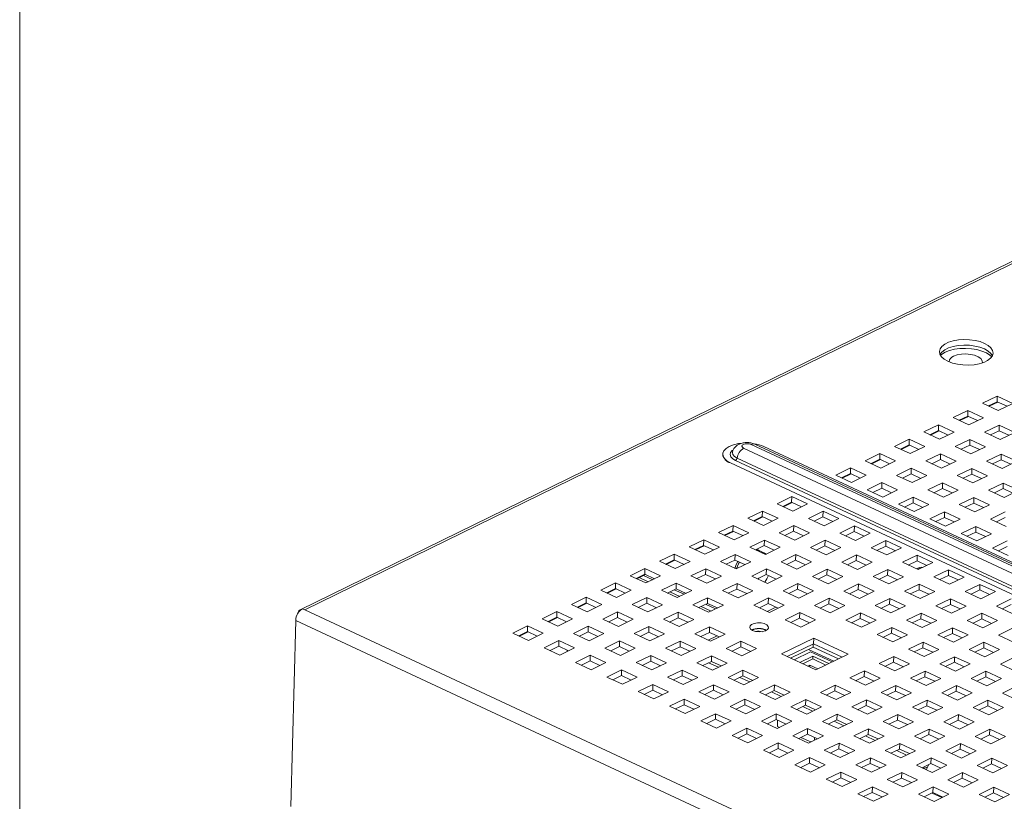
# Paper-space layout '3' of a CAD drawing. Header units: inches. Extents: x 1 to 109, y 1 to 85.
# Tile 10 of 107: x 2.61 to 10.25, y 29.62 to 35.68. Entities that reach past the tile are written whole.
import ezdxf

# ---------------------------------------------------------------- set-up
doc = ezdxf.new("R2010")
doc.units = ezdxf.units.IN
doc.header["$MEASUREMENT"] = 0
doc.layers.add('FORMAT', color=7, linetype='Continuous')

psp = doc.layouts.new('3')

# ---------------------------------------------------------------- linework, layer by layer
at = {"color": 7, "linetype": 'Continuous', "lineweight": 15, "ltscale": 5}
for p, q in [((13.8164, 35.5212), (4.7916, 31.1073)), ((13.8506, 35.5197), (4.8257, 31.1058)), ((10.1995, 32.7636), (10.0856, 32.7079)), ((10.0856, 32.7079), (10.2072, 32.6512)), ((10.1309, 32.6868), (10.1984, 32.7198)), ((10.2036, 32.7174), (10.1361, 32.6844)), ((10.1984, 32.7198), (10.1995, 32.7636)), ((10.1984, 32.7198), (10.2747, 32.6843)), ((10.3211, 32.707), (10.1995, 32.7636)), ((10.2072, 32.6512), (10.3211, 32.707)), ((9.9717, 32.6522), (9.8578, 32.5965)), ((9.9706, 32.6084), (9.9717, 32.6522)), ((10.0933, 32.5955), (9.9717, 32.6522)), ((9.8578, 32.5965), (9.9794, 32.5398)), ((9.9031, 32.5754), (9.9706, 32.6084)), ((9.9757, 32.606), (9.9082, 32.573)), ((9.9706, 32.6084), (10.0469, 32.5728)), ((9.9794, 32.5398), (10.0933, 32.5955)), ((9.7439, 32.5408), (9.63, 32.4851)), ((9.63, 32.4851), (9.7516, 32.4284)), ((9.6753, 32.464), (9.7428, 32.497)), ((9.7479, 32.4946), (9.6804, 32.4616)), ((9.7428, 32.497), (9.7439, 32.5408)), ((9.7428, 32.497), (9.8191, 32.4614)), ((9.8655, 32.4841), (9.7439, 32.5408)), ((9.7516, 32.4284), (9.8655, 32.4841)), ((10.2149, 32.5389), (10.101, 32.4832)), ((10.101, 32.4832), (10.2226, 32.4265)), ((10.1463, 32.4621), (10.2138, 32.4951)), ((10.2138, 32.4951), (10.2149, 32.5389)), ((10.2138, 32.4951), (10.2901, 32.4595)), ((10.3365, 32.4822), (10.2149, 32.5389)), ((10.2226, 32.4265), (10.3365, 32.4822)), ((9.5161, 32.4294), (9.4021, 32.3737)), ((9.5149, 32.3856), (9.5161, 32.4294)), ((9.6377, 32.3727), (9.5161, 32.4294)), ((9.9871, 32.4275), (9.8732, 32.3718)), ((9.986, 32.3837), (9.9871, 32.4275)), ((10.1087, 32.3708), (9.9871, 32.4275)), ((8.2315, 32.3598), (20.0887, 26.8356)), ((20.1466, 26.864), (8.2894, 32.3881)), ((20.1762, 26.866), (8.319, 32.3902)), ((8.3886, 32.3722), (20.2457, 26.848)), ((9.2882, 32.3179), (9.1743, 32.2622)), ((9.2871, 32.2741), (9.2882, 32.3179)), ((9.4099, 32.2613), (9.2882, 32.3179)), ((9.4021, 32.3737), (9.5238, 32.317)), ((9.4474, 32.3525), (9.5149, 32.3856)), ((9.5201, 32.3831), (9.4526, 32.3501)), ((9.5149, 32.3856), (9.5913, 32.35)), ((9.5238, 32.317), (9.6377, 32.3727)), ((9.7593, 32.316), (9.6454, 32.2603)), ((9.7582, 32.2722), (9.7593, 32.316)), ((9.8809, 32.2594), (9.7593, 32.316)), ((9.8732, 32.3718), (9.9948, 32.3151)), ((9.9185, 32.3506), (9.986, 32.3837)), ((9.986, 32.3837), (10.0623, 32.3481)), ((9.9948, 32.3151), (10.1087, 32.3708)), ((8.0691, 32.3136), (8.069, 32.3129)), ((19.9863, 26.7211), (8.1291, 32.2453)), ((8.1291, 32.2453), (8.1291, 32.2446)), ((8.1291, 32.2446), (19.9862, 26.7204)), ((20.026, 26.7406), (8.1688, 32.2648)), ((20.0376, 26.7582), (8.1805, 32.2824)), ((9.1743, 32.2622), (9.2959, 32.2056)), ((9.2196, 32.2411), (9.2871, 32.2741)), ((9.2923, 32.2717), (9.2248, 32.2387)), ((9.2871, 32.2741), (9.3634, 32.2386)), ((9.2959, 32.2056), (9.4099, 32.2613)), ((9.6454, 32.2603), (9.767, 32.2037)), ((9.6907, 32.2392), (9.7582, 32.2722)), ((9.7582, 32.2722), (9.8345, 32.2367)), ((9.767, 32.2037), (9.8809, 32.2594)), ((10.2303, 32.3141), (10.1164, 32.2584)), ((10.1164, 32.2584), (10.238, 32.2018)), ((10.1617, 32.2373), (10.2292, 32.2703)), ((10.2292, 32.2703), (10.2303, 32.3141)), ((10.2292, 32.2703), (10.3055, 32.2348)), ((10.3519, 32.2575), (10.2303, 32.3141)), ((10.238, 32.2018), (10.3519, 32.2575)), ((9.0604, 32.2065), (8.9465, 32.1508)), ((8.9918, 32.1297), (9.0593, 32.1627)), ((9.0593, 32.1627), (9.0604, 32.2065)), ((9.0593, 32.1627), (9.1356, 32.1272)), ((9.182, 32.1499), (9.0604, 32.2065)), ((9.5315, 32.2046), (9.4176, 32.1489)), ((9.5304, 32.1608), (9.5315, 32.2046)), ((9.6531, 32.148), (9.5315, 32.2046)), ((10.0025, 32.2027), (9.8886, 32.147)), ((10.0014, 32.1589), (10.0025, 32.2027)), ((10.1241, 32.1461), (10.0025, 32.2027)), ((8.9465, 32.1508), (9.0681, 32.0942)), ((9.0645, 32.1603), (8.997, 32.1273)), ((9.0681, 32.0942), (9.182, 32.1499)), ((9.3037, 32.0932), (9.1897, 32.0375)), ((9.3025, 32.0494), (9.3037, 32.0932)), ((9.4253, 32.0365), (9.3037, 32.0932)), ((9.4176, 32.1489), (9.5392, 32.0923)), ((9.4629, 32.1278), (9.5304, 32.1608)), ((9.5304, 32.1608), (9.6067, 32.1253)), ((9.5392, 32.0923), (9.6531, 32.148)), ((9.7747, 32.0913), (9.6608, 32.0356)), ((9.7736, 32.0475), (9.7747, 32.0913)), ((9.8963, 32.0347), (9.7747, 32.0913)), ((9.8886, 32.147), (10.0102, 32.0904)), ((9.9339, 32.1259), (10.0014, 32.1589)), ((10.0014, 32.1589), (10.0777, 32.1234)), ((10.0102, 32.0904), (10.1241, 32.1461)), ((10.2457, 32.0894), (10.1318, 32.0337)), ((10.2446, 32.0456), (10.2457, 32.0894)), ((10.3673, 32.0328), (10.2457, 32.0894)), ((9.1897, 32.0375), (9.3114, 31.9808)), ((9.235, 32.0164), (9.3025, 32.0494)), ((9.3025, 32.0494), (9.3789, 32.0138)), ((9.3114, 31.9808), (9.4253, 32.0365)), ((9.6608, 32.0356), (9.7824, 31.9789)), ((9.7061, 32.0145), (9.7736, 32.0475)), ((9.7736, 32.0475), (9.8499, 32.012)), ((9.7824, 31.9789), (9.8963, 32.0347)), ((10.1318, 32.0337), (10.2534, 31.977)), ((10.1771, 32.0126), (10.2446, 32.0456)), ((10.2446, 32.0456), (10.3209, 32.0101)), ((10.2534, 31.977), (10.3673, 32.0328)), ((8.6048, 31.9837), (8.4909, 31.928)), ((8.5362, 31.9069), (8.6037, 31.9399)), ((8.6089, 31.9375), (8.5414, 31.9045)), ((8.6037, 31.9399), (8.6048, 31.9837)), ((8.6037, 31.9399), (8.68, 31.9043)), ((8.7264, 31.927), (8.6048, 31.9837)), ((9.5469, 31.9799), (9.433, 31.9242)), ((9.4783, 31.9031), (9.5458, 31.9361)), ((9.5458, 31.9361), (9.5469, 31.9799)), ((9.5458, 31.9361), (9.6221, 31.9005)), ((9.6685, 31.9232), (9.5469, 31.9799)), ((10.0179, 31.978), (9.904, 31.9223)), ((9.9493, 31.9012), (10.0168, 31.9342)), ((10.0168, 31.9342), (10.0179, 31.978)), ((10.0168, 31.9342), (10.0931, 31.8986)), ((10.1395, 31.9213), (10.0179, 31.978)), ((8.377, 31.8723), (8.2631, 31.8166)), ((8.3759, 31.8285), (8.377, 31.8723)), ((8.4986, 31.8156), (8.377, 31.8723)), ((8.4909, 31.928), (8.6125, 31.8713)), ((8.6125, 31.8713), (8.7264, 31.927)), ((8.848, 31.8704), (8.7341, 31.8147)), ((8.8469, 31.8266), (8.848, 31.8704)), ((8.9696, 31.8137), (8.848, 31.8704)), ((9.433, 31.9242), (9.5546, 31.8675)), ((9.5546, 31.8675), (9.6685, 31.9232)), ((9.7901, 31.8666), (9.6762, 31.8109)), ((9.789, 31.8228), (9.7901, 31.8666)), ((9.9117, 31.8099), (9.7901, 31.8666)), ((9.904, 31.9223), (10.0256, 31.8656)), ((10.0256, 31.8656), (10.1395, 31.9213)), ((10.2611, 31.8647), (10.1472, 31.809)), ((8.2631, 31.8166), (8.3847, 31.7599)), ((8.3084, 31.7955), (8.3759, 31.8285)), ((8.3811, 31.8261), (8.3136, 31.793)), ((8.3759, 31.8285), (8.4522, 31.7929)), ((8.3847, 31.7599), (8.4986, 31.8156)), ((8.7341, 31.8147), (8.8557, 31.758)), ((8.7794, 31.7936), (8.8469, 31.8266)), ((8.8469, 31.8266), (8.9232, 31.791)), ((8.8557, 31.758), (8.9696, 31.8137)), ((9.6762, 31.8109), (9.7978, 31.7542)), ((9.7215, 31.7898), (9.789, 31.8228)), ((9.789, 31.8228), (9.8653, 31.7872)), ((9.7978, 31.7542), (9.9117, 31.8099)), ((10.1472, 31.809), (10.2688, 31.7523)), ((10.1925, 31.7879), (10.26, 31.8209)), ((8.1492, 31.7609), (8.0353, 31.7051)), ((8.0353, 31.7051), (8.1569, 31.6485)), ((8.0806, 31.684), (8.1481, 31.717)), ((8.1533, 31.7146), (8.0858, 31.6816)), ((8.1481, 31.717), (8.1492, 31.7609)), ((8.1481, 31.717), (8.2244, 31.6815)), ((8.2708, 31.7042), (8.1492, 31.7609)), ((8.1569, 31.6485), (8.2708, 31.7042)), ((8.6202, 31.759), (8.5063, 31.7032)), ((8.5516, 31.6821), (8.6191, 31.7151)), ((8.6191, 31.7151), (8.6202, 31.759)), ((8.6191, 31.7151), (8.6954, 31.6796)), ((8.7418, 31.7023), (8.6202, 31.759)), ((9.0913, 31.7571), (8.9773, 31.7013)), ((9.0227, 31.6802), (9.0901, 31.7132)), ((9.0901, 31.7132), (9.0913, 31.7571)), ((9.0901, 31.7132), (9.1665, 31.6777)), ((9.2129, 31.7004), (9.0913, 31.7571)), ((10.0333, 31.7533), (9.9194, 31.6975)), ((9.9647, 31.6764), (10.0322, 31.7095)), ((10.0322, 31.7095), (10.0333, 31.7533)), ((10.0322, 31.7095), (10.1085, 31.6739)), ((10.1549, 31.6966), (10.0333, 31.7533)), ((7.9214, 31.6494), (7.8075, 31.5937)), ((7.9203, 31.6056), (7.9214, 31.6494)), ((8.043, 31.5928), (7.9214, 31.6494)), ((8.3924, 31.6475), (8.2785, 31.5918)), ((8.3913, 31.6037), (8.3924, 31.6475)), ((8.514, 31.5909), (8.3924, 31.6475)), ((8.5063, 31.7032), (8.6279, 31.6466)), ((8.6279, 31.6466), (8.7418, 31.7023)), ((8.8634, 31.6456), (8.7495, 31.5899)), ((8.8623, 31.6018), (8.8634, 31.6456)), ((8.9851, 31.589), (8.8634, 31.6456)), ((8.9773, 31.7013), (9.099, 31.6447)), ((9.099, 31.6447), (9.2129, 31.7004)), ((9.3345, 31.6437), (9.2206, 31.588)), ((9.3334, 31.5999), (9.3345, 31.6437)), ((9.4561, 31.5871), (9.3345, 31.6437)), ((9.9194, 31.6975), (10.041, 31.6409)), ((10.041, 31.6409), (10.1549, 31.6966)), ((10.2765, 31.6399), (10.1626, 31.5842)), ((7.8075, 31.5937), (7.9291, 31.5371)), ((7.8528, 31.5726), (7.9203, 31.6056)), ((7.9254, 31.6032), (7.8579, 31.5702)), ((7.9203, 31.6056), (7.9966, 31.5701)), ((7.9291, 31.5371), (8.043, 31.5928)), ((8.2785, 31.5918), (8.4001, 31.5352)), ((8.3238, 31.5707), (8.3913, 31.6037)), ((8.3447, 31.5704), (8.3336, 31.5755)), ((8.4002, 31.5429), (8.3451, 31.5686)), ((8.3913, 31.6037), (8.4676, 31.5682)), ((8.4001, 31.5352), (8.514, 31.5909)), ((8.7495, 31.5899), (8.8712, 31.5333)), ((8.7948, 31.5688), (8.8623, 31.6018)), ((8.8623, 31.6018), (8.9386, 31.5663)), ((8.8712, 31.5333), (8.9851, 31.589)), ((9.2206, 31.588), (9.3422, 31.5314)), ((9.2659, 31.5669), (9.3334, 31.5999)), ((9.3334, 31.5999), (9.4097, 31.5644)), ((9.3422, 31.5314), (9.4561, 31.5871)), ((10.1626, 31.5842), (10.2843, 31.5276)), ((10.2079, 31.5631), (10.2754, 31.5961)), ((7.6936, 31.538), (7.5797, 31.4823)), ((7.5797, 31.4823), (7.7013, 31.4256)), ((7.625, 31.4612), (7.6925, 31.4942)), ((7.6976, 31.4918), (7.6301, 31.4588)), ((7.6925, 31.4942), (7.6936, 31.538)), ((7.6925, 31.4942), (7.7688, 31.4587)), ((7.8152, 31.4814), (7.6936, 31.538)), ((7.7013, 31.4256), (7.8152, 31.4814)), ((8.1646, 31.5361), (8.0507, 31.4804)), ((8.0507, 31.4804), (8.1723, 31.4237)), ((8.096, 31.4593), (8.1635, 31.4923)), ((8.1635, 31.4923), (8.1646, 31.5361)), ((8.1635, 31.4923), (8.2398, 31.4568)), ((8.2862, 31.4795), (8.1646, 31.5361)), ((8.1723, 31.4237), (8.2862, 31.4795)), ((8.6356, 31.5342), (8.5217, 31.4785)), ((8.5217, 31.4785), (8.6433, 31.4219)), ((8.567, 31.4574), (8.6345, 31.4904)), ((8.6345, 31.4904), (8.6356, 31.5342)), ((8.6345, 31.4904), (8.7108, 31.4549)), ((8.7572, 31.4776), (8.6356, 31.5342)), ((8.6433, 31.4219), (8.7572, 31.4776)), ((9.1067, 31.5323), (8.9928, 31.4766)), ((8.9928, 31.4766), (9.1144, 31.42)), ((9.0381, 31.4555), (9.1056, 31.4885)), ((9.1056, 31.4885), (9.1067, 31.5323)), ((9.1056, 31.4885), (9.1819, 31.453)), ((9.2283, 31.4757), (9.1067, 31.5323)), ((9.1144, 31.42), (9.2283, 31.4757)), ((9.5777, 31.5304), (9.4638, 31.4747)), ((9.4638, 31.4747), (9.5854, 31.4181)), ((9.5091, 31.4536), (9.5766, 31.4866)), ((9.5766, 31.4866), (9.5777, 31.5304)), ((9.5766, 31.4866), (9.6529, 31.4511)), ((9.6993, 31.4738), (9.5777, 31.5304)), ((7.4658, 31.4266), (7.3518, 31.3709)), ((7.4646, 31.3828), (7.4658, 31.4266)), ((7.5874, 31.3699), (7.4658, 31.4266)), ((7.9368, 31.4247), (7.8229, 31.369)), ((7.9357, 31.3809), (7.9368, 31.4247)), ((8.0584, 31.368), (7.9368, 31.4247)), ((8.4078, 31.4228), (8.2939, 31.3671)), ((8.4067, 31.379), (8.4078, 31.4228)), ((8.5294, 31.3661), (8.4078, 31.4228)), ((8.8789, 31.4209), (8.765, 31.3652)), ((8.8777, 31.3771), (8.8789, 31.4209)), ((9.0005, 31.3642), (8.8789, 31.4209)), ((9.3499, 31.419), (9.236, 31.3633)), ((9.3488, 31.3752), (9.3499, 31.419)), ((9.4715, 31.3623), (9.3499, 31.419)), ((9.5854, 31.4181), (9.6993, 31.4738)), ((9.8209, 31.4171), (9.707, 31.3614)), ((9.8198, 31.3733), (9.8209, 31.4171)), ((9.9425, 31.3604), (9.8209, 31.4171)), ((7.3518, 31.3709), (7.4735, 31.3142)), ((7.3971, 31.3498), (7.4646, 31.3828)), ((7.4698, 31.3804), (7.4023, 31.3474)), ((7.4207, 31.3563), (7.4918, 31.3232)), ((7.4547, 31.373), (7.5259, 31.3399)), ((7.4646, 31.3828), (7.541, 31.3472)), ((7.4735, 31.3142), (7.5874, 31.3699)), ((7.8229, 31.369), (7.9445, 31.3123)), ((7.8682, 31.3479), (7.9357, 31.3809)), ((7.9357, 31.3809), (8.012, 31.3453)), ((7.9445, 31.3123), (8.0584, 31.368)), ((8.2939, 31.3671), (8.4155, 31.3104)), ((8.3392, 31.346), (8.4067, 31.379)), ((8.3424, 31.3445), (8.3502, 31.3513)), ((8.4067, 31.379), (8.483, 31.3434)), ((8.4155, 31.3104), (8.5294, 31.3661)), ((8.765, 31.3652), (8.8866, 31.3085)), ((8.8103, 31.3441), (8.8777, 31.3771)), ((8.8777, 31.3771), (8.9541, 31.3415)), ((8.8866, 31.3085), (9.0005, 31.3642)), ((9.236, 31.3633), (9.3576, 31.3066)), ((9.2813, 31.3422), (9.3488, 31.3752)), ((9.3488, 31.3752), (9.4251, 31.3396)), ((9.3576, 31.3066), (9.4715, 31.3623)), ((9.707, 31.3614), (9.8286, 31.3047)), ((9.7523, 31.3403), (9.8198, 31.3733)), ((9.8198, 31.3733), (9.8961, 31.3377)), ((9.8286, 31.3047), (9.9425, 31.3604)), ((7.2379, 31.3152), (7.124, 31.2595)), ((7.124, 31.2595), (7.2456, 31.2028)), ((7.1693, 31.2384), (7.2368, 31.2714)), ((7.242, 31.269), (7.1745, 31.236)), ((7.2368, 31.2714), (7.2379, 31.3152)), ((7.2368, 31.2714), (7.3131, 31.2358)), ((7.3596, 31.2585), (7.2379, 31.3152)), ((7.2456, 31.2028), (7.3596, 31.2585)), ((7.709, 31.3133), (7.5951, 31.2576)), ((7.5951, 31.2576), (7.7167, 31.2009)), ((7.6404, 31.2365), (7.7079, 31.2695)), ((7.6587, 31.2454), (7.735, 31.2099)), ((7.6928, 31.2621), (7.7691, 31.2265)), ((7.7079, 31.2695), (7.709, 31.3133)), ((7.7079, 31.2695), (7.7842, 31.2339)), ((7.8306, 31.2566), (7.709, 31.3133)), ((7.7167, 31.2009), (7.8306, 31.2566)), ((8.18, 31.3114), (8.0661, 31.2557)), ((8.0661, 31.2557), (8.1877, 31.199)), ((8.1114, 31.2346), (8.1789, 31.2676)), ((8.1789, 31.2676), (8.18, 31.3114)), ((8.1789, 31.2676), (8.2552, 31.232)), ((8.3016, 31.2547), (8.18, 31.3114)), ((8.1877, 31.199), (8.3016, 31.2547)), ((8.651, 31.3095), (8.5371, 31.2538)), ((8.5371, 31.2538), (8.6588, 31.1971)), ((8.5824, 31.2327), (8.6499, 31.2657)), ((8.6499, 31.2657), (8.651, 31.3095)), ((8.6499, 31.2657), (8.7262, 31.2301)), ((8.7727, 31.2528), (8.651, 31.3095)), ((8.6588, 31.1971), (8.7727, 31.2528)), ((9.1221, 31.3076), (9.0082, 31.2519)), ((9.0082, 31.2519), (9.1298, 31.1952)), ((9.0535, 31.2308), (9.121, 31.2638)), ((9.121, 31.2638), (9.1221, 31.3076)), ((9.121, 31.2638), (9.1973, 31.2282)), ((9.2437, 31.2509), (9.1221, 31.3076)), ((9.1298, 31.1952), (9.2437, 31.2509)), ((9.5931, 31.3057), (9.4792, 31.25)), ((9.4792, 31.25), (9.6008, 31.1933)), ((9.5245, 31.2289), (9.592, 31.2619)), ((9.592, 31.2619), (9.5931, 31.3057)), ((9.592, 31.2619), (9.6683, 31.2263)), ((9.7147, 31.249), (9.5931, 31.3057)), ((9.6008, 31.1933), (9.7147, 31.249)), ((10.0642, 31.3038), (9.9502, 31.2481)), ((9.9502, 31.2481), (10.0719, 31.1914)), ((9.9955, 31.227), (10.063, 31.26)), ((10.063, 31.26), (10.0642, 31.3038)), ((10.063, 31.26), (10.1393, 31.2244)), ((10.1858, 31.2471), (10.0642, 31.3038)), ((10.0719, 31.1914), (10.1858, 31.2471)), ((7.0101, 31.2038), (6.8962, 31.1481)), ((7.009, 31.16), (7.0101, 31.2038)), ((7.1317, 31.1471), (7.0101, 31.2038)), ((7.4812, 31.2019), (7.3673, 31.1462)), ((7.4801, 31.1581), (7.4812, 31.2019)), ((7.6028, 31.1452), (7.4812, 31.2019)), ((7.9522, 31.2), (7.8383, 31.1443)), ((7.9511, 31.1562), (7.9522, 31.2)), ((8.0738, 31.1433), (7.9522, 31.2)), ((8.4232, 31.1981), (8.3093, 31.1424)), ((8.4221, 31.1543), (8.4232, 31.1981)), ((8.5448, 31.1414), (8.4232, 31.1981)), ((8.8943, 31.1962), (8.7804, 31.1405)), ((8.8932, 31.1524), (8.8943, 31.1962)), ((9.0159, 31.1395), (8.8943, 31.1962)), ((9.3653, 31.1943), (9.2514, 31.1386)), ((9.3642, 31.1505), (9.3653, 31.1943)), ((9.4869, 31.1376), (9.3653, 31.1943)), ((9.8363, 31.1924), (9.7224, 31.1367)), ((9.8352, 31.1486), (9.8363, 31.1924)), ((9.958, 31.1357), (9.8363, 31.1924)), ((10.3074, 31.1905), (10.1935, 31.1348)), ((4.8081, 31.1141), (4.8257, 31.1058)), ((4.8257, 31.1058), (17.6813, 25.1165)), ((6.8962, 31.1481), (7.0178, 31.0914)), ((6.9415, 31.1269), (7.009, 31.16)), ((7.0142, 31.1575), (6.9467, 31.1245)), ((7.009, 31.16), (7.0853, 31.1244)), ((7.0178, 31.0914), (7.1317, 31.1471)), ((7.3673, 31.1462), (7.4889, 31.0895)), ((7.4126, 31.125), (7.4801, 31.1581)), ((7.4801, 31.1581), (7.5564, 31.1225)), ((7.4889, 31.0895), (7.6028, 31.1452)), ((7.8383, 31.1443), (7.9599, 31.0876)), ((7.8836, 31.1231), (7.9511, 31.1562)), ((7.9019, 31.1321), (7.9783, 31.0966)), ((7.936, 31.1488), (8.0123, 31.1132)), ((7.9511, 31.1562), (8.0274, 31.1206)), ((7.9599, 31.0876), (8.0738, 31.1433)), ((8.3093, 31.1424), (8.4309, 31.0857)), ((8.3546, 31.1212), (8.4221, 31.1543)), ((8.4805, 31.1271), (8.413, 31.0941)), ((8.4221, 31.1543), (8.4984, 31.1187)), ((8.4309, 31.0857), (8.5448, 31.1414)), ((8.7804, 31.1405), (8.902, 31.0838)), ((8.8257, 31.1194), (8.8932, 31.1524)), ((8.8932, 31.1524), (8.9695, 31.1168)), ((8.902, 31.0838), (9.0159, 31.1395)), ((9.2514, 31.1386), (9.373, 31.0819)), ((9.2967, 31.1175), (9.3642, 31.1505)), ((9.3642, 31.1505), (9.4405, 31.1149)), ((9.373, 31.0819), (9.4869, 31.1376)), ((9.7224, 31.1367), (9.844, 31.08)), ((9.7677, 31.1156), (9.8352, 31.1486)), ((9.8352, 31.1486), (9.9115, 31.113)), ((9.844, 31.08), (9.958, 31.1357)), ((10.1935, 31.1348), (10.3151, 31.0781)), ((10.2388, 31.1137), (10.3063, 31.1467)), ((4.7192, 29.5805), (4.7559, 31.0243)), ((17.6467, 25.0185), (4.7559, 31.0243)), ((6.7823, 31.0923), (6.6684, 31.0366)), ((6.6684, 31.0366), (6.79, 30.98)), ((6.7137, 31.0155), (6.7812, 31.0485)), ((6.7864, 31.0461), (6.7189, 31.0131)), ((6.7812, 31.0485), (6.7823, 31.0923)), ((6.7812, 31.0485), (6.8575, 31.013)), ((6.9039, 31.0357), (6.7823, 31.0923)), ((6.79, 30.98), (6.9039, 31.0357)), ((7.2534, 31.0904), (7.1394, 31.0347)), ((7.1394, 31.0347), (7.2611, 30.9781)), ((7.1847, 31.0136), (7.2522, 31.0466)), ((7.2522, 31.0466), (7.2534, 31.0904)), ((7.2522, 31.0466), (7.3286, 31.0111)), ((7.375, 31.0338), (7.2534, 31.0904)), ((7.2611, 30.9781), (7.375, 31.0338)), ((7.7244, 31.0885), (7.6105, 31.0328)), ((7.6105, 31.0328), (7.7321, 30.9762)), ((7.6558, 31.0117), (7.7233, 31.0447)), ((7.7233, 31.0447), (7.7244, 31.0885)), ((7.7233, 31.0447), (7.7996, 31.0092)), ((7.846, 31.0319), (7.7244, 31.0885)), ((7.7321, 30.9762), (7.846, 31.0319)), ((8.6665, 31.0847), (8.5526, 31.029)), ((8.5526, 31.029), (8.6742, 30.9724)), ((8.5979, 31.0079), (8.6653, 31.0409)), ((8.6653, 31.0409), (8.6665, 31.0847)), ((8.6653, 31.0409), (8.7417, 31.0054)), ((8.7881, 31.0281), (8.6665, 31.0847)), ((8.6742, 30.9724), (8.7881, 31.0281)), ((9.1375, 31.0829), (9.0236, 31.0271)), ((9.0236, 31.0271), (9.1452, 30.9705)), ((9.0689, 31.006), (9.1364, 31.039)), ((9.1364, 31.039), (9.1375, 31.0829)), ((9.1364, 31.039), (9.2127, 31.0035)), ((9.2591, 31.0262), (9.1375, 31.0829)), ((9.1452, 30.9705), (9.2591, 31.0262)), ((9.6085, 31.081), (9.4946, 31.0252)), ((9.4946, 31.0252), (9.6162, 30.9686)), ((9.5399, 31.0041), (9.6074, 31.0371)), ((9.6074, 31.0371), (9.6085, 31.081)), ((9.6074, 31.0371), (9.6837, 31.0016)), ((9.7301, 31.0243), (9.6085, 31.081)), ((9.6162, 30.9686), (9.7301, 31.0243)), ((10.0796, 31.0791), (9.9657, 31.0233)), ((9.9657, 31.0233), (10.0873, 30.9667)), ((10.011, 31.0022), (10.0785, 31.0352)), ((10.0785, 31.0352), (10.0796, 31.0791)), ((10.0785, 31.0352), (10.1548, 30.9997)), ((10.2012, 31.0224), (10.0796, 31.0791)), ((10.0873, 30.9667), (10.2012, 31.0224)), ((6.5545, 30.9809), (6.4406, 30.9252)), ((6.5534, 30.9371), (6.5545, 30.9809)), ((6.6761, 30.9243), (6.5545, 30.9809)), ((7.0255, 30.979), (6.9116, 30.9233)), ((7.0244, 30.9352), (7.0255, 30.979)), ((7.1472, 30.9224), (7.0255, 30.979)), ((7.4966, 30.9771), (7.3827, 30.9214)), ((7.4955, 30.9333), (7.4966, 30.9771)), ((7.6182, 30.9205), (7.4966, 30.9771)), ((7.9676, 30.9752), (7.8537, 30.9195)), ((7.9665, 30.9314), (7.9676, 30.9752)), ((8.0892, 30.9186), (7.9676, 30.9752)), ((9.3807, 30.9695), (9.2668, 30.9138)), ((9.3796, 30.9257), (9.3807, 30.9695)), ((9.5023, 30.9129), (9.3807, 30.9695)), ((9.8518, 30.9676), (9.7378, 30.9119)), ((9.8506, 30.9238), (9.8518, 30.9676)), ((9.9734, 30.911), (9.8518, 30.9676)), ((10.3228, 30.9657), (10.2089, 30.91)), ((6.4406, 30.9252), (6.5622, 30.8686)), ((6.4859, 30.9041), (6.5534, 30.9371)), ((6.5586, 30.9347), (6.4911, 30.9017)), ((6.5534, 30.9371), (6.6297, 30.9016)), ((6.5622, 30.8686), (6.6761, 30.9243)), ((6.7977, 30.8676), (6.6838, 30.8119)), ((6.7966, 30.8238), (6.7977, 30.8676)), ((6.9193, 30.8109), (6.7977, 30.8676)), ((6.9116, 30.9233), (7.0332, 30.8667)), ((6.9569, 30.9022), (7.0244, 30.9352)), ((7.0244, 30.9352), (7.1007, 30.8997)), ((7.0332, 30.8667), (7.1472, 30.9224)), ((7.2688, 30.8657), (7.1549, 30.81)), ((7.2677, 30.8219), (7.2688, 30.8657)), ((7.3904, 30.8091), (7.2688, 30.8657)), ((7.3827, 30.9214), (7.5043, 30.8648)), ((7.428, 30.9003), (7.4955, 30.9333)), ((7.4955, 30.9333), (7.5718, 30.8978)), ((7.5043, 30.8648), (7.6182, 30.9205)), ((7.7398, 30.8638), (7.6259, 30.8081)), ((7.7387, 30.82), (7.7398, 30.8638)), ((7.8614, 30.8072), (7.7398, 30.8638)), ((7.8537, 30.9195), (7.9753, 30.8629)), ((7.899, 30.8984), (7.9665, 30.9314)), ((8.0249, 30.9042), (7.9574, 30.8712)), ((7.9665, 30.9314), (8.0428, 30.8959)), ((7.9753, 30.8629), (8.0892, 30.9186)), ((8.7754, 30.8872), (8.5248, 30.7646)), ((8.7743, 30.8434), (8.7754, 30.8872)), ((9.0429, 30.7625), (8.7754, 30.8872)), ((9.2668, 30.9138), (9.3884, 30.8572)), ((9.3121, 30.8927), (9.3796, 30.9257)), ((9.3796, 30.9257), (9.4559, 30.8902)), ((9.3884, 30.8572), (9.5023, 30.9129)), ((9.7378, 30.9119), (9.8595, 30.8553)), ((9.7831, 30.8908), (9.8506, 30.9238)), ((9.8506, 30.9238), (9.927, 30.8883)), ((9.8595, 30.8553), (9.9734, 30.911)), ((10.2089, 30.91), (10.3305, 30.8534)), ((6.6838, 30.8119), (6.8054, 30.7552)), ((6.7291, 30.7908), (6.7966, 30.8238)), ((6.7966, 30.8238), (6.8729, 30.7882)), ((6.8054, 30.7552), (6.9193, 30.8109)), ((6.8628, 30.7833), (6.863, 30.7929)), ((7.1549, 30.81), (7.2765, 30.7533)), ((7.2002, 30.7889), (7.2677, 30.8219)), ((7.2677, 30.8219), (7.344, 30.7863)), ((7.2765, 30.7533), (7.3904, 30.8091)), ((7.6259, 30.8081), (7.7475, 30.7514)), ((7.6712, 30.787), (7.7387, 30.82)), ((7.7387, 30.82), (7.815, 30.7845)), ((7.7475, 30.7514), (7.8614, 30.8072)), ((7.8087, 30.7814), (7.8088, 30.7873)), ((8.2108, 30.8619), (8.0969, 30.8062)), ((8.0969, 30.8062), (8.2185, 30.7495)), ((8.1422, 30.7851), (8.2097, 30.8181)), ((8.2097, 30.8181), (8.2108, 30.8619)), ((8.2097, 30.8181), (8.286, 30.7826)), ((8.3324, 30.8053), (8.2108, 30.8619)), ((8.2185, 30.7495), (8.3324, 30.8053)), ((8.5701, 30.7435), (8.7743, 30.8434)), ((8.7707, 30.817), (8.5958, 30.7315)), ((8.9308, 30.7077), (8.7343, 30.7992)), ((8.9664, 30.7251), (8.7699, 30.8167)), ((8.7707, 30.817), (8.7713, 30.8419)), ((8.9672, 30.7255), (8.7707, 30.817)), ((8.7743, 30.8434), (8.9965, 30.7398)), ((9.6239, 30.8562), (9.51, 30.8005)), ((9.51, 30.8005), (9.6316, 30.7438)), ((9.5553, 30.7794), (9.6228, 30.8124)), ((9.6228, 30.8124), (9.6239, 30.8562)), ((9.6228, 30.8124), (9.6991, 30.7769)), ((9.7456, 30.7996), (9.6239, 30.8562)), ((9.6316, 30.7438), (9.7456, 30.7996)), ((10.095, 30.8543), (9.9811, 30.7986)), ((9.9811, 30.7986), (10.1027, 30.742)), ((10.0264, 30.7775), (10.0939, 30.8105)), ((10.0939, 30.8105), (10.095, 30.8543)), ((10.0939, 30.8105), (10.1702, 30.775)), ((10.2166, 30.7977), (10.095, 30.8543)), ((10.1027, 30.742), (10.2166, 30.7977)), ((7.041, 30.7543), (6.927, 30.6986)), ((6.9724, 30.6775), (7.0398, 30.7105)), ((7.0398, 30.7105), (7.041, 30.7543)), ((7.0398, 30.7105), (7.1162, 30.6749)), ((7.1626, 30.6976), (7.041, 30.7543)), ((7.512, 30.7524), (7.3981, 30.6967)), ((7.5109, 30.7086), (7.512, 30.7524)), ((7.6336, 30.6957), (7.512, 30.7524)), ((7.81, 30.7868), (7.8103, 30.7821)), ((7.983, 30.7505), (7.8691, 30.6948)), ((7.9819, 30.7067), (7.983, 30.7505)), ((8.1046, 30.6938), (7.983, 30.7505)), ((8.5248, 30.7646), (8.7923, 30.64)), ((8.6058, 30.7268), (8.6019, 30.7345)), ((8.6235, 30.7186), (8.7506, 30.7808)), ((8.7682, 30.7468), (8.668, 30.6978)), ((8.7676, 30.7249), (8.6908, 30.6873)), ((8.7506, 30.7808), (8.9194, 30.7021)), ((8.7676, 30.7249), (8.7682, 30.7468)), ((8.8692, 30.6775), (8.7676, 30.7249)), ((8.8925, 30.6889), (8.7682, 30.7468)), ((8.7923, 30.64), (9.0429, 30.7625)), ((9.3961, 30.7448), (9.2822, 30.6891)), ((9.395, 30.701), (9.3961, 30.7448)), ((9.5177, 30.6881), (9.3961, 30.7448)), ((9.8672, 30.7429), (9.7533, 30.6872)), ((9.8661, 30.6991), (9.8672, 30.7429)), ((9.9888, 30.6862), (9.8672, 30.7429)), ((10.3382, 30.741), (10.2243, 30.6853)), ((6.927, 30.6986), (7.0487, 30.6419)), ((7.0487, 30.6419), (7.1626, 30.6976)), ((7.2842, 30.641), (7.1703, 30.5853)), ((7.2831, 30.5972), (7.2842, 30.641)), ((7.4058, 30.5843), (7.2842, 30.641)), ((7.3981, 30.6967), (7.5197, 30.64)), ((7.4434, 30.6756), (7.5109, 30.7086)), ((7.5109, 30.7086), (7.5872, 30.673)), ((7.5197, 30.64), (7.6336, 30.6957)), ((7.7552, 30.6391), (7.6413, 30.5834)), ((7.7541, 30.5953), (7.7552, 30.6391)), ((7.8768, 30.5824), (7.7552, 30.6391)), ((7.8691, 30.6948), (7.9907, 30.6381)), ((7.9144, 30.6737), (7.9819, 30.7067)), ((7.9598, 30.6959), (8.0361, 30.6603)), ((7.9819, 30.7067), (8.0582, 30.6711)), ((7.9907, 30.6381), (8.1046, 30.6938)), ((8.2262, 30.6372), (8.1123, 30.5815)), ((8.2251, 30.5934), (8.2262, 30.6372)), ((8.3479, 30.5805), (8.2262, 30.6372)), ((8.7442, 30.6769), (8.7289, 30.6695)), ((8.7439, 30.6625), (8.7442, 30.6769)), ((8.8076, 30.6474), (8.7442, 30.6769)), ((9.2822, 30.6891), (9.4038, 30.6324)), ((9.3275, 30.668), (9.395, 30.701)), ((9.395, 30.701), (9.4713, 30.6654)), ((9.4038, 30.6324), (9.5177, 30.6881)), ((9.7533, 30.6872), (9.8749, 30.6305)), ((9.7986, 30.6661), (9.8661, 30.6991)), ((9.8661, 30.6991), (9.9424, 30.6635)), ((9.8749, 30.6305), (9.9888, 30.6862)), ((10.2243, 30.6853), (10.3459, 30.6286)), ((7.1703, 30.5853), (7.2919, 30.5286)), ((7.2156, 30.5642), (7.2831, 30.5972)), ((7.2831, 30.5972), (7.3594, 30.5616)), ((7.2919, 30.5286), (7.4058, 30.5843)), ((7.6413, 30.5834), (7.7629, 30.5267)), ((7.6866, 30.5623), (7.7541, 30.5953)), ((7.7541, 30.5953), (7.8304, 30.5597)), ((7.7629, 30.5267), (7.8768, 30.5824)), ((8.1123, 30.5815), (8.234, 30.5248)), ((8.1576, 30.5604), (8.2251, 30.5934)), ((8.203, 30.5826), (8.2793, 30.547)), ((8.2251, 30.5934), (8.3014, 30.5578)), ((8.234, 30.5248), (8.3479, 30.5805)), ((9.1683, 30.6334), (9.0544, 30.5777)), ((9.0544, 30.5777), (9.176, 30.521)), ((9.0997, 30.5566), (9.1672, 30.5896)), ((9.1672, 30.5896), (9.1683, 30.6334)), ((9.1672, 30.5896), (9.2435, 30.554)), ((9.2899, 30.5767), (9.1683, 30.6334)), ((9.176, 30.521), (9.2899, 30.5767)), ((9.6394, 30.6315), (9.5254, 30.5758)), ((9.5254, 30.5758), (9.6471, 30.5191)), ((9.5708, 30.5547), (9.6382, 30.5877)), ((9.6382, 30.5877), (9.6394, 30.6315)), ((9.6382, 30.5877), (9.7146, 30.5521)), ((9.761, 30.5748), (9.6394, 30.6315)), ((9.6471, 30.5191), (9.761, 30.5748)), ((10.1104, 30.6296), (9.9965, 30.5739)), ((9.9965, 30.5739), (10.1181, 30.5172)), ((10.0418, 30.5528), (10.1093, 30.5858)), ((10.1093, 30.5858), (10.1104, 30.6296)), ((10.1093, 30.5858), (10.1856, 30.5502)), ((10.232, 30.5729), (10.1104, 30.6296)), ((10.1181, 30.5172), (10.232, 30.5729)), ((7.5274, 30.5277), (7.4135, 30.4719)), ((7.4588, 30.4508), (7.5263, 30.4839)), ((7.5263, 30.4839), (7.5274, 30.5277)), ((7.5263, 30.4839), (7.6026, 30.4483)), ((7.649, 30.471), (7.5274, 30.5277)), ((7.9984, 30.5258), (7.8845, 30.4701)), ((7.9298, 30.4489), (7.9973, 30.482)), ((7.9973, 30.482), (7.9984, 30.5258)), ((7.9973, 30.482), (8.0736, 30.4464)), ((8.1201, 30.4691), (7.9984, 30.5258)), ((8.4695, 30.5239), (8.3556, 30.4682)), ((8.4684, 30.4801), (8.4695, 30.5239)), ((8.5911, 30.4672), (8.4695, 30.5239)), ((8.9405, 30.522), (8.8266, 30.4663)), ((8.9394, 30.4782), (8.9405, 30.522)), ((9.0621, 30.4653), (8.9405, 30.522)), ((9.4115, 30.5201), (9.2976, 30.4644)), ((9.4104, 30.4763), (9.4115, 30.5201)), ((9.5332, 30.4634), (9.4115, 30.5201)), ((9.8826, 30.5182), (9.7687, 30.4625)), ((9.8815, 30.4744), (9.8826, 30.5182)), ((10.0042, 30.4615), (9.8826, 30.5182)), ((10.3536, 30.5163), (10.2397, 30.4606)), ((7.4135, 30.4719), (7.5351, 30.4153)), ((7.5351, 30.4153), (7.649, 30.471)), ((7.7706, 30.4143), (7.6567, 30.3586)), ((7.7695, 30.3705), (7.7706, 30.4143)), ((7.8922, 30.3577), (7.7706, 30.4143)), ((7.8845, 30.4701), (8.0061, 30.4134)), ((8.0061, 30.4134), (8.1201, 30.4691)), ((8.2417, 30.4124), (8.1278, 30.3567)), ((8.2406, 30.3686), (8.2417, 30.4124)), ((8.3633, 30.3558), (8.2417, 30.4124)), ((8.3556, 30.4682), (8.4772, 30.4115)), ((8.4009, 30.447), (8.4684, 30.4801)), ((8.4463, 30.4692), (8.5226, 30.4337)), ((8.4684, 30.4801), (8.5447, 30.4445)), ((8.4772, 30.4115), (8.5911, 30.4672)), ((8.7127, 30.4105), (8.5988, 30.3548)), ((8.7116, 30.3667), (8.7127, 30.4105)), ((8.8343, 30.3539), (8.7127, 30.4105)), ((8.8266, 30.4663), (8.9482, 30.4096)), ((8.8719, 30.4451), (8.9394, 30.4782)), ((8.9394, 30.4782), (9.0157, 30.4426)), ((8.9482, 30.4096), (9.0621, 30.4653)), ((9.1837, 30.4086), (9.0698, 30.3529)), ((9.1826, 30.3648), (9.1837, 30.4086)), ((9.3053, 30.352), (9.1837, 30.4086)), ((9.2976, 30.4644), (9.4192, 30.4077)), ((9.3429, 30.4432), (9.4104, 30.4763)), ((9.4104, 30.4763), (9.4867, 30.4407)), ((9.4192, 30.4077), (9.5332, 30.4634)), ((9.6548, 30.4067), (9.5409, 30.351)), ((9.6537, 30.3629), (9.6548, 30.4067)), ((9.7764, 30.3501), (9.6548, 30.4067)), ((9.7687, 30.4625), (9.8903, 30.4058)), ((9.814, 30.4413), (9.8815, 30.4744)), ((9.8815, 30.4744), (9.9578, 30.4388)), ((9.8903, 30.4058), (10.0042, 30.4615)), ((10.1258, 30.4048), (10.0119, 30.3491)), ((10.1247, 30.361), (10.1258, 30.4048)), ((10.2474, 30.3482), (10.1258, 30.4048)), ((10.2397, 30.4606), (10.3613, 30.4039)), ((7.6567, 30.3586), (7.7783, 30.302)), ((7.702, 30.3375), (7.7695, 30.3705)), ((7.7695, 30.3705), (7.8458, 30.335)), ((7.7783, 30.302), (7.8922, 30.3577)), ((8.1278, 30.3567), (8.2494, 30.3001)), ((8.1731, 30.3356), (8.2406, 30.3686)), ((8.2406, 30.3686), (8.3169, 30.3331)), ((8.2494, 30.3001), (8.3633, 30.3558)), ((8.5988, 30.3548), (8.7204, 30.2982)), ((8.6441, 30.3337), (8.7116, 30.3667)), ((8.6895, 30.3559), (8.7658, 30.3204)), ((8.7116, 30.3667), (8.7879, 30.3312)), ((8.7204, 30.2982), (8.8343, 30.3539)), ((9.0698, 30.3529), (9.1914, 30.2963)), ((9.1151, 30.3318), (9.1826, 30.3648)), ((9.1826, 30.3648), (9.2589, 30.3293)), ((9.1914, 30.2963), (9.3053, 30.352)), ((9.5409, 30.351), (9.6625, 30.2944)), ((9.5862, 30.3299), (9.6537, 30.3629)), ((9.6537, 30.3629), (9.73, 30.3274)), ((9.6625, 30.2944), (9.7764, 30.3501)), ((10.0119, 30.3491), (10.1335, 30.2925)), ((10.0572, 30.328), (10.1247, 30.361)), ((10.1247, 30.361), (10.201, 30.3255)), ((10.1335, 30.2925), (10.2474, 30.3482)), ((8.0139, 30.301), (7.8999, 30.2453)), ((7.9452, 30.2242), (8.0127, 30.2572)), ((8.0127, 30.2572), (8.0139, 30.301)), ((8.0127, 30.2572), (8.089, 30.2217)), ((8.1355, 30.2444), (8.0139, 30.301)), ((8.4849, 30.2991), (8.371, 30.2434)), ((8.4163, 30.2223), (8.4838, 30.2553)), ((8.4838, 30.2553), (8.4849, 30.2991)), ((8.4838, 30.2553), (8.5601, 30.2198)), ((8.6065, 30.2425), (8.4849, 30.2991)), ((8.9559, 30.2972), (8.842, 30.2415)), ((8.8873, 30.2204), (8.9548, 30.2534)), ((8.9548, 30.2534), (8.9559, 30.2972)), ((8.9548, 30.2534), (9.0311, 30.2179)), ((9.0775, 30.2406), (8.9559, 30.2972)), ((9.427, 30.2953), (9.3131, 30.2396)), ((9.4258, 30.2515), (9.427, 30.2953)), ((9.5486, 30.2387), (9.427, 30.2953)), ((9.898, 30.2934), (9.7841, 30.2377)), ((9.8969, 30.2496), (9.898, 30.2934)), ((10.0196, 30.2368), (9.898, 30.2934)), ((7.8999, 30.2453), (8.0216, 30.1887)), ((8.0216, 30.1887), (8.1355, 30.2444)), ((8.2571, 30.1877), (8.1432, 30.132)), ((8.256, 30.1439), (8.2571, 30.1877)), ((8.3787, 30.131), (8.2571, 30.1877)), ((8.371, 30.2434), (8.4926, 30.1868)), ((8.4926, 30.1868), (8.6065, 30.2425)), ((8.4942, 30.2505), (8.493, 30.2026)), ((8.493, 30.2026), (8.5094, 30.195)), ((8.7281, 30.1858), (8.6142, 30.1301)), ((8.727, 30.142), (8.7281, 30.1858)), ((8.8497, 30.1292), (8.7281, 30.1858)), ((8.842, 30.2415), (8.9636, 30.1849)), ((8.9327, 30.2426), (9.009, 30.2071)), ((8.9636, 30.1849), (9.0775, 30.2406)), ((9.1991, 30.1839), (9.0852, 30.1282)), ((9.198, 30.1401), (9.1991, 30.1839)), ((9.3208, 30.1273), (9.1991, 30.1839)), ((9.3131, 30.2396), (9.4347, 30.183)), ((9.3584, 30.2185), (9.4258, 30.2515)), ((9.4258, 30.2515), (9.5022, 30.216)), ((9.4347, 30.183), (9.5486, 30.2387)), ((9.6702, 30.182), (9.5563, 30.1263)), ((9.6691, 30.1382), (9.6702, 30.182)), ((9.7918, 30.1254), (9.6702, 30.182)), ((9.7841, 30.2377), (9.9057, 30.1811)), ((9.8294, 30.2166), (9.8969, 30.2496)), ((9.8969, 30.2496), (9.9732, 30.2141)), ((9.9057, 30.1811), (10.0196, 30.2368)), ((10.1412, 30.1801), (10.0273, 30.1244)), ((10.1401, 30.1363), (10.1412, 30.1801)), ((10.2628, 30.1235), (10.1412, 30.1801)), ((8.1432, 30.132), (8.2648, 30.0753)), ((8.1885, 30.1109), (8.256, 30.1439)), ((8.256, 30.1439), (8.3323, 30.1083)), ((8.2648, 30.0753), (8.3787, 30.131)), ((8.6142, 30.1301), (8.7358, 30.0734)), ((8.6595, 30.109), (8.727, 30.142)), ((8.6763, 30.1172), (8.7526, 30.0816)), ((8.727, 30.142), (8.8033, 30.1064)), ((8.7358, 30.0734), (8.8497, 30.1292)), ((8.7806, 30.0954), (8.7812, 30.1168)), ((9.0852, 30.1282), (9.2069, 30.0715)), ((9.1305, 30.1071), (9.198, 30.1401)), ((9.1759, 30.1293), (9.2522, 30.0937)), ((9.198, 30.1401), (9.2743, 30.1046)), ((9.2069, 30.0715), (9.3208, 30.1273)), ((9.5563, 30.1263), (9.6779, 30.0696)), ((9.6016, 30.1052), (9.6691, 30.1382)), ((9.6691, 30.1382), (9.7454, 30.1027)), ((9.6779, 30.0696), (9.7918, 30.1254)), ((10.0273, 30.1244), (10.1489, 30.0677)), ((10.0726, 30.1033), (10.1401, 30.1363)), ((10.1401, 30.1363), (10.2164, 30.1008)), ((10.1489, 30.0677), (10.2628, 30.1235)), ((8.5003, 30.0744), (8.3864, 30.0187)), ((8.4317, 29.9976), (8.4992, 30.0306)), ((8.4992, 30.0306), (8.5003, 30.0744)), ((8.4992, 30.0306), (8.5755, 29.995)), ((8.6219, 30.0177), (8.5003, 30.0744)), ((8.9713, 30.0725), (8.8574, 30.0168)), ((8.9027, 29.9957), (8.9702, 30.0287)), ((8.9702, 30.0287), (8.9713, 30.0725)), ((8.9702, 30.0287), (9.0465, 29.9931)), ((9.0929, 30.0158), (8.9713, 30.0725)), ((9.4424, 30.0706), (9.3285, 30.0149)), ((9.3738, 29.9938), (9.4413, 30.0268)), ((9.4413, 30.0268), (9.4424, 30.0706)), ((9.4413, 30.0268), (9.5176, 29.9912)), ((9.564, 30.0139), (9.4424, 30.0706)), ((9.9134, 30.0687), (9.7995, 30.013)), ((9.8448, 29.9919), (9.9123, 30.0249)), ((9.9123, 30.0249), (9.9134, 30.0687)), ((9.9123, 30.0249), (9.9886, 29.9893)), ((10.035, 30.012), (9.9134, 30.0687)), ((8.3864, 30.0187), (8.508, 29.962)), ((8.508, 29.962), (8.6219, 30.0177)), ((8.7435, 29.9611), (8.6296, 29.9054)), ((8.7424, 29.9173), (8.7435, 29.9611)), ((8.8651, 29.9044), (8.7435, 29.9611)), ((8.8574, 30.0168), (8.979, 29.9601)), ((8.979, 29.9601), (9.0929, 30.0158)), ((9.2146, 29.9592), (9.1007, 29.9035)), ((9.2134, 29.9154), (9.2146, 29.9592)), ((9.3362, 29.9025), (9.2146, 29.9592)), ((9.3285, 30.0149), (9.4501, 29.9582)), ((9.4192, 30.016), (9.4955, 29.9804)), ((9.4501, 29.9582), (9.564, 30.0139)), ((9.6856, 29.9573), (9.5717, 29.9016)), ((9.6845, 29.9135), (9.6856, 29.9573)), ((9.8072, 29.9006), (9.6856, 29.9573)), ((9.7995, 30.013), (9.9211, 29.9563)), ((9.9211, 29.9563), (10.035, 30.012)), ((10.1566, 29.9554), (10.0427, 29.8997)), ((10.1555, 29.9116), (10.1566, 29.9554)), ((10.2782, 29.8987), (10.1566, 29.9554)), ((8.6296, 29.9054), (8.7512, 29.8487)), ((8.6749, 29.8843), (8.7424, 29.9173)), ((8.7424, 29.9173), (8.8187, 29.8817)), ((8.7512, 29.8487), (8.8651, 29.9044)), ((9.1007, 29.9035), (9.2223, 29.8468)), ((9.146, 29.8824), (9.2134, 29.9154)), ((9.2134, 29.9154), (9.2898, 29.8798)), ((9.2223, 29.8468), (9.3362, 29.9025)), ((9.5717, 29.9016), (9.6933, 29.8449)), ((9.617, 29.8805), (9.6845, 29.9135)), ((9.6285, 29.8751), (9.6288, 29.8862)), ((9.6295, 29.8746), (9.6592, 29.8891)), ((9.6845, 29.9135), (9.7608, 29.8779)), ((9.6933, 29.8449), (9.8072, 29.9006)), ((10.0427, 29.8997), (10.1643, 29.843)), ((10.088, 29.8786), (10.1555, 29.9116)), ((10.1555, 29.9116), (10.2318, 29.876)), ((10.1643, 29.843), (10.2782, 29.8987)), ((8.9867, 29.8478), (8.8728, 29.792)), ((8.9181, 29.7709), (8.9856, 29.804)), ((8.9856, 29.804), (8.9867, 29.8478)), ((8.9856, 29.804), (9.0619, 29.7684)), ((9.1084, 29.7911), (8.9867, 29.8478)), ((9.4578, 29.8459), (9.3439, 29.7902)), ((9.3892, 29.769), (9.4567, 29.8021)), ((9.4567, 29.8021), (9.4578, 29.8459)), ((9.4567, 29.8021), (9.533, 29.7665)), ((9.5794, 29.7892), (9.4578, 29.8459)), ((9.9288, 29.844), (9.8149, 29.7883)), ((9.8602, 29.7671), (9.9277, 29.8002)), ((9.9277, 29.8002), (9.9288, 29.844)), ((9.9277, 29.8002), (10.004, 29.7646)), ((10.0504, 29.7873), (9.9288, 29.844)), ((8.8728, 29.792), (8.9945, 29.7354)), ((8.9945, 29.7354), (9.1084, 29.7911)), ((9.23, 29.7344), (9.1161, 29.6787)), ((9.2289, 29.6906), (9.23, 29.7344)), ((9.3516, 29.6778), (9.23, 29.7344)), ((9.3439, 29.7902), (9.4655, 29.7335)), ((9.4655, 29.7335), (9.5794, 29.7892)), ((9.701, 29.7325), (9.5871, 29.6768)), ((9.6999, 29.6887), (9.701, 29.7325)), ((9.8226, 29.6759), (9.701, 29.7325)), ((9.8149, 29.7883), (9.9365, 29.7316)), ((9.9365, 29.7316), (10.0504, 29.7873)), ((10.172, 29.7306), (10.0581, 29.6749)), ((10.1709, 29.6868), (10.172, 29.7306)), ((10.2937, 29.674), (10.172, 29.7306)), ((9.1161, 29.6787), (9.2377, 29.6221)), ((9.1614, 29.6576), (9.2289, 29.6906)), ((9.2289, 29.6906), (9.3052, 29.6551)), ((9.2377, 29.6221), (9.3516, 29.6778)), ((9.5871, 29.6768), (9.7087, 29.6202)), ((9.6324, 29.6557), (9.6999, 29.6887)), ((9.7702, 29.6503), (9.6939, 29.6858)), ((9.6999, 29.6887), (9.7762, 29.6532)), ((9.7087, 29.6202), (9.8226, 29.6759)), ((10.0581, 29.6749), (10.1797, 29.6183)), ((10.1034, 29.6538), (10.1709, 29.6868)), ((10.1709, 29.6868), (10.2472, 29.6513)), ((10.1797, 29.6183), (10.2937, 29.674))]:
    psp.add_line(p, q, dxfattribs=at)
at = {"color": 7, "linetype": 'Continuous', "lineweight": 15, "ltscale": 5, "flags": 128}
for points in [[(9.8161, 33.0331), (9.8508, 33.0199), (9.8902, 33.0103), (9.9326, 33.0048), (9.9761, 33.0035), (10.0189, 33.0066), (10.059, 33.0138), (10.0947, 33.025), (10.1245, 33.0396), (10.147, 33.0569), (10.1613, 33.0762), (10.1667, 33.0967), (10.163, 33.1174), (10.1503, 33.1375), (10.1293, 33.1561), (10.1008, 33.1724), (10.0661, 33.1856), (10.0267, 33.1951), (9.9843, 33.2007), (9.9407, 33.2019), (9.898, 33.1989), (9.8579, 33.1916), (9.8221, 33.1804), (9.7924, 33.1659), (9.7699, 33.1486), (9.7556, 33.1292), (9.7502, 33.1088), (9.7539, 33.088), (9.7665, 33.0679), (9.7876, 33.0493), (9.8161, 33.0331)], [(9.7548, 33.086), (9.7687, 33.1048), (9.7913, 33.1221), (9.821, 33.1366), (9.8567, 33.1478), (9.8969, 33.1551), (9.9396, 33.1581), (9.9832, 33.1569), (10.0256, 33.1513), (10.065, 33.1418), (10.0997, 33.1285), (10.1282, 33.1123), (10.1492, 33.0937), (10.161, 33.0757)], [(9.794, 33.1032), (9.7669, 33.0868), (9.7581, 33.0795)], [(10.1564, 33.0681), (10.1423, 33.0807), (10.1146, 33.098), (10.0805, 33.1125), (10.0412, 33.1235), (9.9984, 33.1305), (9.9538, 33.1334), (9.9093, 33.132), (9.8667, 33.1263), (9.8278, 33.1166), (9.794, 33.1032)], [(10.0852, 33.0215), (10.0827, 33.038), (10.0709, 33.0541), (10.0506, 33.0683), (10.0231, 33.0795), (9.9907, 33.0869), (9.9556, 33.0899), (9.9206, 33.0883), (9.8881, 33.0823), (9.8606, 33.0722)], [(8.1291, 32.2453), (8.1015, 32.2613), (8.0818, 32.2796), (8.071, 32.2994), (8.0696, 32.3197), (8.0777, 32.3394), (8.0949, 32.3576), (8.1203, 32.3733), (8.1527, 32.3858), (8.1903, 32.3945), (8.2092, 32.397)], [(8.2894, 32.3881), (8.2754, 32.3926), (8.2591, 32.3942), (8.243, 32.3927), (8.2296, 32.3884), (8.2208, 32.3819), (8.2181, 32.3741), (8.2219, 32.3664), (8.2315, 32.3598)], [(8.3291, 31.5733), (8.3426, 31.5697), (8.3451, 31.5686)], [(8.3555, 31.5638), (8.3422, 31.5715), (8.3317, 31.5746)], [(8.185, 31.4823), (8.1707, 31.4497), (8.1638, 31.4277)], [(8.1971, 31.4766), (8.1828, 31.444), (8.1771, 31.4261)], [(8.1795, 31.4273), (8.1847, 31.4434), (8.1989, 31.4758)], [(9.5937, 31.4322), (9.5944, 31.4295), (9.5954, 31.423)], [(8.3949, 31.32), (8.4119, 31.3475), (8.4231, 31.3713)], [(8.3013, 30.9457), (8.3242, 30.9383), (8.3507, 30.9352), (8.3774, 30.9369), (8.4007, 30.9431), (8.4173, 30.9529), (8.4251, 30.9652), (8.4229, 30.9781), (8.4112, 30.9899), (8.3914, 30.9991), (8.3663, 31.0045), (8.3392, 31.0052), (8.3138, 31.0012), (8.2935, 30.993), (8.2811, 30.9818), (8.2782, 30.969), (8.2853, 30.9564), (8.3013, 30.9457)]]:
    psp.add_lwpolyline(points, dxfattribs=at)
at = {"color": 8, "linetype": 'Continuous', "lineweight": 15, "ltscale": 5, "flags": 128}
for points in [[(8.1688, 32.2648), (8.147, 32.2779), (8.1329, 32.293), (8.1273, 32.3093), (8.1306, 32.3255), (8.1427, 32.3406), (8.1486, 32.3452)], [(8.1805, 32.2824), (8.16, 32.295), (8.1475, 32.3097), (8.1441, 32.3252), (8.1448, 32.3295)]]:
    psp.add_lwpolyline(points, dxfattribs=at)
at = {"color": 7, "linetype": 'Continuous', "lineweight": 15, "ltscale": 25}
for centre, radius, start, end in [((9.8754, 33.0244), 0.0501, 107.17928, 174.77838), ((8.2664, 32.0955), 0.3024, 66.18137, 81.24289), ((8.2871, 32.2676), 0.1077, 121.0913, 172.09936), ((8.1516, 32.3249), 0.0834, 188.30676, 254.34829), ((8.1562, 32.2858), 0.0245, 301.09255, 352.09693), ((8.3754, 31.4894), 0.059, 56.97017, 93.24499), ((9.6098, 31.3924), 0.0434, 77.05839, 137.68373), ((4.8645, 31.0212), 0.1087, 121.27527, 178.35412), ((4.8088, 31.0731), 0.0379, 101.30712, 175.33956), ((8.3483, 30.8356), 0.1267, 61.48038, 115.61185), ((8.3486, 30.8473), 0.1131, 59.9232, 117.16941), ((8.3482, 30.832), 0.1082, 75.29844, 101.79455), ((9.7775, 29.8301), 0.1322, 144.9919, 164.66786)]:
    psp.add_arc(centre, radius, start, end, dxfattribs=at)
at = {"color": 8, "linetype": 'Continuous', "lineweight": 15, "ltscale": 25}
psp.add_arc((8.3063, 32.3588), 0.0338, 67.8975, 119.94845, dxfattribs=at)
at = {"color": 7, "linetype": 'Continuous', "lineweight": 15, "ltscale": 5}
psp.add_open_spline([(8.319, 32.3902), (8.3132, 32.3926), (8.2986, 32.3986), (8.2726, 32.4033), (8.2416, 32.4034), (8.2122, 32.3977), (8.187, 32.3865), (8.1671, 32.3709), (8.1522, 32.352), (8.1475, 32.3371), (8.1452, 32.33)], degree=3, knots=[0, 0, 0, 0, 0.091858, 0.230797, 0.37257, 0.524073, 0.657143, 0.775898, 0.892714, 1, 1, 1, 1], dxfattribs=at)
at = {"layer": 'FORMAT', "lineweight": 0, "ltscale": 5}
psp.add_line((2.6144, 83.303), (2.6144, 2.053), dxfattribs=at)

doc.saveas('drawing.dxf')
